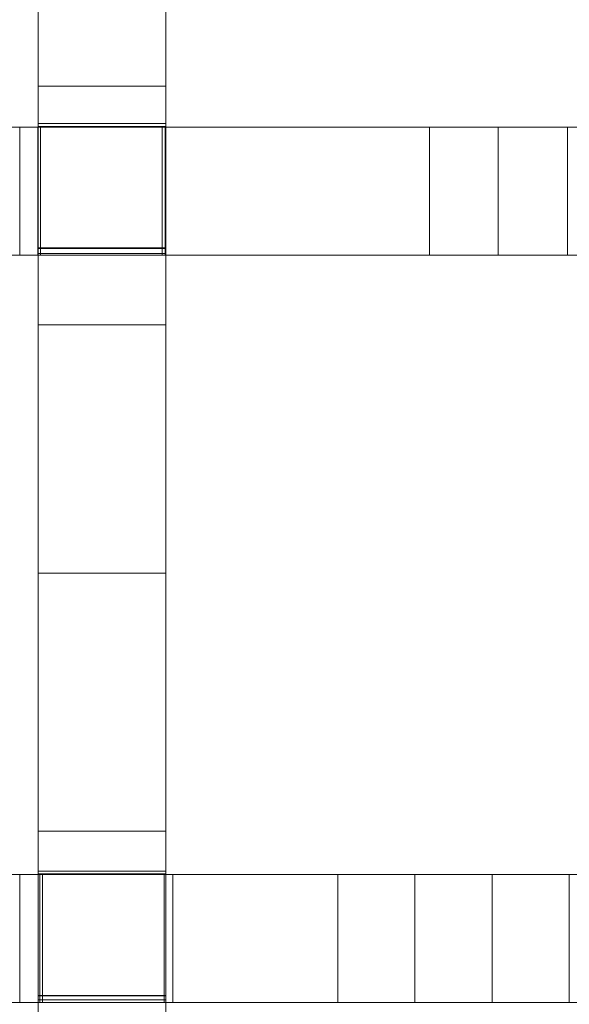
# Model space of a CAD drawing. Header units: millimetres. Extents: x -211 to 218, y -248 to 286.
# Tile 66 of 214: x 134 to 160, y -38 to 8. Entities that reach past the tile are written whole.
import ezdxf

# ---------------------------------------------------------------- set-up
doc = ezdxf.new("R2010")
doc.units = ezdxf.units.MM
doc.header["$LTSCALE"] = 25.4
doc.layers.add('None', color=7, linetype='Continuous', lineweight=9)

msp = doc.modelspace()

# ---------------------------------------------------------------- linework, layer by layer
at = {"layer": 'None', "color": 7, "linetype": 'Continuous', "lineweight": 9}
for points, invisible_edges in [([(134.738, 32.413, -14.036), (134.738, 4.966, 12.477), (134.738, 15.696, 11.925)], 9), ([(134.738, 32.117, -23.916), (134.738, 3.212, -20.687), (134.738, 4.966, 12.477), (134.738, 32.413, -14.036)], 14), ([(140.738, 32.413, -14.036), (140.738, 4.966, 12.477), (140.738, 3.212, -20.687), (140.738, 32.117, -23.916)], 11), ([(140.738, 15.696, 11.925), (140.738, 4.966, 12.477), (140.738, 32.413, -14.036)], 10), ([(134.738, 3.212, -20.687), (134.738, 3.079, -20.673), (134.738, 3.053, -10.105), (134.738, 4.966, 12.477)], 12), ([(134.738, 3.053, -10.105), (134.738, -2.647, -10.119), (134.738, -6.224, 13.086), (134.738, 4.966, 12.477)], 10), ([(140.738, 4.966, 12.477), (140.738, 3.053, -10.105), (140.738, 3.079, -20.673), (140.738, 3.212, -20.687)], 9), ([(140.738, 4.966, 12.477), (140.738, -6.224, 13.086), (140.738, -2.647, -10.119), (140.738, 3.053, -10.105)], 10), ([(137.942, -163.744, -179.983), (7.883, 4.065, -179.983), (7.883, 3.068, -169.85), (133.301, -159.721, -160.019)], 12), ([(107.258, 3.044, 9.21), (134.86, 3.044, -10.153), (115.008, 3.044, -24.767), (107.127, 3.044, -16.933)], 15), ([(107.258, 3.044, 9.21), (134.734, 3.044, 12.54), (134.86, 3.044, -10.153)], 10), ([(133.877, 3.044, -20.836), (115.008, 3.044, -24.767), (134.86, 3.044, -10.153)], 10), ([(134.86, 3.044, -10.153), (140.56, 3.044, -10.153), (153.088, 3.044, -16.185), (133.877, 3.044, -20.836)], 10), ([(134.734, 3.044, 12.54), (134.86, 3.044, 12.558), (134.86, 3.044, -10.153)], 8), ([(140.56, 3.044, -10.153), (140.56, 3.044, 13.408), (140.697, 3.044, 13.429)], 8), ([(168.294, 3.044, -1.286), (153.088, 3.044, -16.185), (140.56, 3.044, -10.153), (140.697, 3.044, 13.429)], 15), ([(140.697, 3.044, 13.429), (168.161, 3.044, 18.357), (168.294, 3.044, -1.286)], 10), ([(156.321, 3.044, -15.34), (153.088, 3.044, -16.185), (168.294, 3.044, -1.286)], 10), ([(162.811, 3.044, -13.591), (159.566, 3.044, -14.475), (156.321, 3.044, -15.34), (168.294, 3.044, -1.286)], 12), ([(129.356, -162.778, -160.32), (3.938, 0.01, -170.151), (3.938, 1.008, -180.284), (133.997, -166.801, -180.284)], 9), ([(134.738, -2.647, -10.119), (134.738, -2.623, -20.04), (134.738, -2.876, -20.011)], 8), ([(134.738, -31.848, -16.803), (134.738, -32.005, -6.217), (134.738, -6.224, 13.086), (134.738, -2.647, -10.119)], 15), ([(134.738, -2.647, -10.119), (134.738, -2.876, -20.011), (134.738, -31.848, -16.803)], 9), ([(140.738, -2.876, -20.011), (140.738, -2.623, -20.04), (140.738, -2.647, -10.119)], 8), ([(140.738, -31.848, -16.803), (140.738, -2.876, -20.011), (140.738, -2.647, -10.119)], 10), ([(140.738, -2.647, -10.119), (140.738, -6.224, 13.086), (140.738, -32.005, -6.217), (140.738, -31.848, -16.803)], 15), ([(134.86, -2.956, -10.153), (134.734, -2.956, 12.54), (107.258, -2.956, 9.21), (107.127, -2.956, -16.933)], 13), ([(107.127, -2.956, -16.933), (115.008, -2.956, -24.767), (134.86, -2.956, -10.153)], 11), ([(134.86, -2.956, -10.153), (115.008, -2.956, -24.767), (133.877, -2.956, -20.836)], 9), ([(133.877, -2.956, -20.836), (153.088, -2.956, -16.185), (140.56, -2.956, -10.153), (134.86, -2.956, -10.153)], 10), ([(134.86, -2.956, -10.153), (134.86, -2.956, 12.558), (134.734, -2.956, 12.54)], 8), ([(140.697, -2.956, 13.429), (140.56, -2.956, -10.153), (153.088, -2.956, -16.185), (168.294, -2.956, -1.286)], 15), ([(140.697, -2.956, 13.429), (140.56, -2.956, 13.408), (140.56, -2.956, -10.153)], 8), ([(168.294, -2.956, -1.286), (168.161, -2.956, 18.357), (140.697, -2.956, 13.429)], 9), ([(168.294, -2.956, -1.286), (153.088, -2.956, -16.185), (156.321, -2.956, -15.34)], 9), ([(168.294, -2.956, -1.286), (156.321, -2.956, -15.34), (159.566, -2.956, -14.475), (162.811, -2.956, -13.591)], 9), ([(134.738, -17.874, 13.751), (134.738, -6.224, 13.086), (134.738, -32.005, -6.217)], 10), ([(140.738, -32.005, -6.217), (140.738, -6.224, 13.086), (140.738, -17.874, 13.751)], 9), ([(134.738, -29.983, 14.474), (134.738, -17.874, 13.751), (134.738, -32.005, -6.217)], 10), ([(140.738, -32.005, -6.217), (140.738, -17.874, 13.751), (140.738, -29.983, 14.474)], 9), ([(134.738, -32.005, -6.217), (134.738, -37.705, -6.233), (134.738, -42.555, 15.252), (134.738, -29.983, 14.474)], 10), ([(140.738, -29.983, 14.474), (140.738, -42.555, 15.252), (140.738, -37.705, -6.233), (140.738, -32.005, -6.217)], 10), ([(134.738, -31.848, -16.803), (134.738, -31.977, -16.789), (134.738, -32.005, -6.217)], 8), ([(140.738, -32.005, -6.217), (140.738, -31.977, -16.789), (140.738, -31.848, -16.803)], 8), ([(134.946, -32.01, -6.04), (119.123, -32.01, -19.347), (107.192, -32.01, -11.776), (107.625, -32.01, 12.046)], 15), ([(107.625, -32.01, 12.046), (134.82, -32.01, 14.786), (134.946, -32.01, -6.04)], 10), ([(133.889, -32.01, -16.725), (119.123, -32.01, -19.347), (134.946, -32.01, -6.04)], 10), ([(134.946, -32.01, -6.04), (140.646, -32.01, -6.04), (148.803, -32.01, -13.747), (133.889, -32.01, -16.725)], 10), ([(134.82, -32.01, 14.786), (134.946, -32.01, 14.802), (134.946, -32.01, -6.04)], 8), ([(148.803, -32.01, -13.747), (140.646, -32.01, -6.04), (140.646, -32.01, 15.511), (141.064, -32.01, 15.563)], 9), ([(141.064, -32.01, 15.563), (168.272, -32.01, 19.631), (168.404, -32.01, 1.783), (152.415, -32.01, -12.977)], 14), ([(152.415, -32.01, -12.977), (148.803, -32.01, -13.747), (141.064, -32.01, 15.563)], 10), ([(159.652, -32.01, -11.374), (156.027, -32.01, -12.186), (152.415, -32.01, -12.977), (168.404, -32.01, 1.783)], 12), ([(134.738, -37.705, -6.233), (134.738, -37.678, -16.159), (134.738, -37.89, -16.136)], 8), ([(134.738, -66.907, -12.949), (134.738, -67.064, -2.361), (134.738, -42.555, 15.252), (134.738, -37.705, -6.233)], 15), ([(134.738, -37.705, -6.233), (134.738, -37.89, -16.136), (134.738, -66.907, -12.949)], 9), ([(140.738, -37.89, -16.136), (140.738, -37.678, -16.159), (140.738, -37.705, -6.233)], 8), ([(140.738, -66.907, -12.949), (140.738, -37.89, -16.136), (140.738, -37.705, -6.233)], 10), ([(140.738, -37.705, -6.233), (140.738, -42.555, 15.252), (140.738, -67.064, -2.361), (140.738, -66.907, -12.949)], 15), ([(107.625, -38.01, 12.046), (107.192, -38.01, -11.776), (119.123, -38.01, -19.347), (134.946, -38.01, -6.04)], 15), ([(134.946, -38.01, -6.04), (134.82, -38.01, 14.786), (107.625, -38.01, 12.046)], 9), ([(134.946, -38.01, -6.04), (119.123, -38.01, -19.347), (133.889, -38.01, -16.725)], 9), ([(133.889, -38.01, -16.725), (148.803, -38.01, -13.747), (140.646, -38.01, -6.04), (134.946, -38.01, -6.04)], 10), ([(134.946, -38.01, -6.04), (134.946, -38.01, 14.802), (134.82, -38.01, 14.786)], 8), ([(141.064, -38.01, 15.563), (140.646, -38.01, 15.511), (140.646, -38.01, -6.04), (148.803, -38.01, -13.747)], 12), ([(141.064, -38.01, 15.563), (148.803, -38.01, -13.747), (152.415, -38.01, -12.977)], 9), ([(152.415, -38.01, -12.977), (168.404, -38.01, 1.783), (168.272, -38.01, 19.631), (141.064, -38.01, 15.563)], 11), ([(168.404, -38.01, 1.783), (152.415, -38.01, -12.977), (156.027, -38.01, -12.186), (159.652, -38.01, -11.374)], 9)]:
    msp.add_3dface(points, dxfattribs=dict(at, invisible_edges=invisible_edges))
for points in [[(140.738, 3.212, -20.687), (134.738, 3.212, -20.687), (134.738, 32.117, -23.916), (140.738, 32.117, -23.916)], [(140.738, 15.696, 11.925), (134.738, 15.696, 11.925), (134.738, 4.966, 12.477), (140.738, 4.966, 12.477)], [(140.738, 4.966, 12.477), (134.738, 4.966, 12.477), (134.738, -6.224, 13.086), (140.738, -6.224, 13.086)], [(137.942, -163.744, -179.983), (133.997, -166.801, -180.284), (3.938, 1.008, -180.284), (7.883, 4.065, -179.983)], [(107.258, 3.044, 9.21), (107.258, -2.956, 9.21), (134.734, -2.956, 12.54), (134.734, 3.044, 12.54)], [(153.088, 3.044, -16.185), (153.088, -2.956, -16.185), (133.877, -2.956, -20.836), (133.877, 3.044, -20.836)], [(134.734, 3.044, 12.54), (134.734, -2.956, 12.54), (134.86, -2.956, 12.558), (134.86, 3.044, 12.558)], [(140.738, 3.079, -20.673), (134.738, 3.079, -20.673), (134.738, 3.212, -20.687), (140.738, 3.212, -20.687)], [(140.738, 3.053, -10.105), (134.738, 3.053, -10.105), (134.738, 3.079, -20.673), (140.738, 3.079, -20.673)], [(140.738, -2.647, -10.119), (134.738, -2.647, -10.119), (134.738, 3.053, -10.105), (140.738, 3.053, -10.105)], [(134.86, 3.044, 12.558), (134.86, -2.956, 12.558), (134.86, -2.956, -10.153), (134.86, 3.044, -10.153)], [(134.86, 3.044, -10.153), (134.86, -2.956, -10.153), (140.56, -2.956, -10.153), (140.56, 3.044, -10.153)], [(140.56, 3.044, -10.153), (140.56, -2.956, -10.153), (140.56, -2.956, 13.408), (140.56, 3.044, 13.408)], [(140.56, 3.044, 13.408), (140.56, -2.956, 13.408), (140.697, -2.956, 13.429), (140.697, 3.044, 13.429)], [(140.697, 3.044, 13.429), (140.697, -2.956, 13.429), (168.161, -2.956, 18.357), (168.161, 3.044, 18.357)], [(156.321, 3.044, -15.34), (156.321, -2.956, -15.34), (153.088, -2.956, -16.185), (153.088, 3.044, -16.185)], [(159.566, 3.044, -14.475), (159.566, -2.956, -14.475), (156.321, -2.956, -15.34), (156.321, 3.044, -15.34)], [(162.811, 3.044, -13.591), (162.811, -2.956, -13.591), (159.566, -2.956, -14.475), (159.566, 3.044, -14.475)], [(140.738, -2.876, -20.011), (134.738, -2.876, -20.011), (134.738, -2.623, -20.04), (140.738, -2.623, -20.04)], [(140.738, -2.623, -20.04), (134.738, -2.623, -20.04), (134.738, -2.647, -10.119), (140.738, -2.647, -10.119)], [(140.738, -31.848, -16.803), (134.738, -31.848, -16.803), (134.738, -2.876, -20.011), (140.738, -2.876, -20.011)], [(140.738, -6.224, 13.086), (134.738, -6.224, 13.086), (134.738, -17.874, 13.751), (140.738, -17.874, 13.751)], [(140.738, -17.874, 13.751), (134.738, -17.874, 13.751), (134.738, -29.983, 14.474), (140.738, -29.983, 14.474)], [(140.738, -29.983, 14.474), (134.738, -29.983, 14.474), (134.738, -42.555, 15.252), (140.738, -42.555, 15.252)], [(140.738, -31.977, -16.789), (134.738, -31.977, -16.789), (134.738, -31.848, -16.803), (140.738, -31.848, -16.803)], [(107.625, -32.01, 12.046), (107.625, -38.01, 12.046), (134.82, -38.01, 14.786), (134.82, -32.01, 14.786)], [(133.889, -32.01, -16.725), (133.889, -38.01, -16.725), (119.123, -38.01, -19.347), (119.123, -32.01, -19.347)], [(148.803, -32.01, -13.747), (148.803, -38.01, -13.747), (133.889, -38.01, -16.725), (133.889, -32.01, -16.725)], [(140.738, -32.005, -6.217), (134.738, -32.005, -6.217), (134.738, -31.977, -16.789), (140.738, -31.977, -16.789)], [(140.738, -37.705, -6.233), (134.738, -37.705, -6.233), (134.738, -32.005, -6.217), (140.738, -32.005, -6.217)], [(134.82, -32.01, 14.786), (134.82, -38.01, 14.786), (134.946, -38.01, 14.802), (134.946, -32.01, 14.802)], [(134.946, -32.01, 14.802), (134.946, -38.01, 14.802), (134.946, -38.01, -6.04), (134.946, -32.01, -6.04)], [(134.946, -32.01, -6.04), (134.946, -38.01, -6.04), (140.646, -38.01, -6.04), (140.646, -32.01, -6.04)], [(140.646, -32.01, -6.04), (140.646, -38.01, -6.04), (140.646, -38.01, 15.511), (140.646, -32.01, 15.511)], [(140.646, -32.01, 15.511), (140.646, -38.01, 15.511), (141.064, -38.01, 15.563), (141.064, -32.01, 15.563)], [(141.064, -32.01, 15.563), (141.064, -38.01, 15.563), (168.272, -38.01, 19.631), (168.272, -32.01, 19.631)], [(152.415, -32.01, -12.977), (152.415, -38.01, -12.977), (148.803, -38.01, -13.747), (148.803, -32.01, -13.747)], [(156.027, -32.01, -12.186), (156.027, -38.01, -12.186), (152.415, -38.01, -12.977), (152.415, -32.01, -12.977)], [(159.652, -32.01, -11.374), (159.652, -38.01, -11.374), (156.027, -38.01, -12.186), (156.027, -32.01, -12.186)], [(140.738, -37.89, -16.136), (134.738, -37.89, -16.136), (134.738, -37.678, -16.159), (140.738, -37.678, -16.159)], [(140.738, -37.678, -16.159), (134.738, -37.678, -16.159), (134.738, -37.705, -6.233), (140.738, -37.705, -6.233)], [(140.738, -66.907, -12.949), (134.738, -66.907, -12.949), (134.738, -37.89, -16.136), (140.738, -37.89, -16.136)]]:
    msp.add_3dface(points, dxfattribs=at)

doc.saveas('drawing.dxf')
